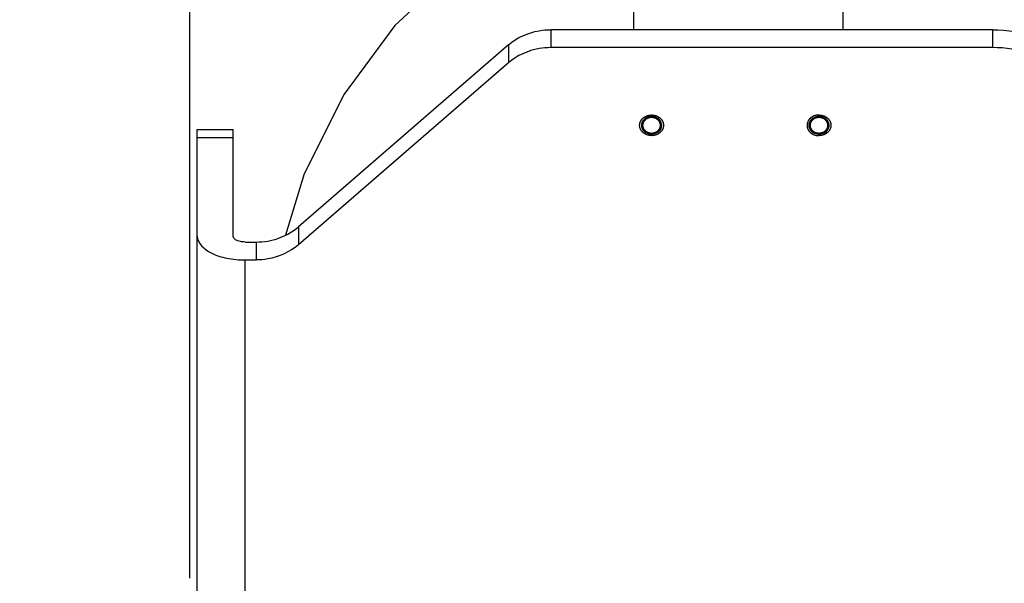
# Model space of a CAD drawing. Header units: millimetres. Extents: x 0 to 11890, y 0 to 8410.
# Tile 22 of 103: x 3673 to 3838, y 6844 to 6938. Entities that reach past the tile are written whole.
import ezdxf

# ---------------------------------------------------------------- set-up
doc = ezdxf.new("R2010")
doc.units = ezdxf.units.MM
doc.header["$LTSCALE"] = 653.95
doc.layers.get('0').update_dxf_attribs({"linetype": 'CONTINUOUS'})
for name, color, linetype in [('304105000045DXF_CONTINUOUS_LINE', 7, 'CONTINUOUS'), ('501025000001DXF_CONTINUOUS_LINE', 7, 'CONTINUOUS'), ('R50-1TANHUANDXF_CONTINUOUS_LINE', 7, 'CONTINUOUS'), ('运动范围_DXF_DIMENSION', 7, 'CONTINUOUS')]:
    doc.layers.add(name, color=color, linetype=linetype)
doc.styles.get("Standard").update_dxf_attribs({"font": 'txt', "width": 0.7})
doc.dimstyles.new('DIMSTYLE_4', dxfattribs={"dimtxt": 100, "dimasz": 60, "dimexe": 2, "dimexo": 0.2, "dimgap": 2.5, "dimtad": 1, "dimdsep": 46, "dimtxsty": 'Standard', "dimblk": '_FILLED', "dimblk1": '_FILLED', "dimblk2": '_FILLED', "dimcen": 0.09, "dimclrt": 5, "dimazin": 2, "dimtp": 0.01, "dimtm": 0.01, "dimtfac": 1, "dimtofl": 0, "dimtmove": 0, "dimatfit": 3, "dimldrblk": '_FILLED', "dimfxl": 0, "dimtolj": 1, "dimarcsym": 0})

# ---------------------------------------------------------------- blocks, each defined once
blk = doc.blocks.new('_FILLED')
at = {"color": 0, "linetype": 'ByBlock'}
blk.add_solid([(0, 0), (-1, 0.1167), (-1, -0.1167)], dxfattribs=at)
blk = doc.blocks.new('*D20')
at = {"layer": '运动范围_DXF_DIMENSION', "color": 2, "linetype": 'Continuous', "transparency": 16777216}
for p, q in [((3701.69, 6845.05), (3701.69, 7232.72)), ((4054.89, 7070.23), (4054.89, 7232.72)), ((3701.69, 7212.72), (3878.29, 7212.72)), ((4054.89, 7212.72), (3878.29, 7212.72))]:
    blk.add_line(p, q, dxfattribs=at)
at = {"layer": '运动范围_DXF_DIMENSION', "color": 2, "linetype": 'Continuous', "transparency": 16777216, "xscale": 60, "yscale": 60, "zscale": 60, "rotation": 180}
blk.add_blockref('_FILLED', (3701.69, 7212.72), dxfattribs=at)
at = {"layer": '运动范围_DXF_DIMENSION', "color": 2, "linetype": 'Continuous', "transparency": 16777216, "xscale": 60, "yscale": 60, "zscale": 60}
blk.add_blockref('_FILLED', (4054.89, 7212.72), dxfattribs=at)
blk = doc.blocks.new('*D22')
at = {"layer": '运动范围_DXF_DIMENSION', "color": 2, "linetype": 'Continuous', "transparency": 16777216}
for p, q in [((3977.19, 7143.43), (3508.52, 7143.43)), ((3528.52, 7143.43), (3528.52, 6210.83)), ((3528.52, 5278.23), (3528.52, 6210.83)), ((3854.11, 5278.23), (3508.52, 5278.23))]:
    blk.add_line(p, q, dxfattribs=at)
at = {"layer": '运动范围_DXF_DIMENSION', "color": 2, "linetype": 'Continuous', "transparency": 16777216, "xscale": 60, "yscale": 60, "zscale": 60}
for p, rotation in [((3528.52, 7143.43), 90), ((3528.52, 5278.23), 270)]:
    blk.add_blockref('_FILLED', p, dxfattribs=dict(at, rotation=rotation))

msp = doc.modelspace()

# ---------------------------------------------------------------- linework, layer by layer
at = {"layer": '304105000045DXF_CONTINUOUS_LINE', "color": 9, "linetype": 'Continuous'}
for p, q in [((3762.036, 6936.783), (3762.036, 6933.783)), ((3835.894, 6936.783), (3835.894, 6933.783)), ((3754.965, 6934.247), (3754.965, 6931.247)), ((3702.894, 6918.776), (3708.894, 6918.776)), ((3719.823, 6903.813), (3719.823, 6900.813)), ((3712.752, 6901.276), (3712.752, 6898.276)), ((3710.894, 6751.918), (3710.894, 6898.276))]:
    msp.add_line(p, q, dxfattribs=at)
at = {"layer": '304105000045DXF_CONTINUOUS_LINE', "color": 7, "linetype": 'Continuous'}
for p, q in [((3835.894, 6936.783), (3762.036, 6936.783)), ((3754.965, 6934.247), (3719.823, 6903.813)), ((3835.894, 6933.783), (3762.036, 6933.783)), ((3754.965, 6931.247), (3719.823, 6900.813)), ((3702.894, 6755.918), (3702.894, 6920.116)), ((3702.894, 6920.116), (3708.894, 6920.116)), ((3708.894, 6902.276), (3708.894, 6920.116)), ((3710.894, 6901.276), (3712.752, 6901.276)), ((3710.894, 6898.276), (3712.752, 6898.276))]:
    msp.add_line(p, q, dxfattribs=at)
for points, knots in [([(3754.965, 6934.247), (3756.387, 6935.478), (3758.857, 6936.574), (3761.384, 6936.783), (3762.036, 6936.783)], [0, 0, 0, 0, 0.7424458, 1, 1, 1, 1]), ([(3835.894, 6936.783), (3840.902, 6936.783), (3848.686, 6934.179), (3854.784, 6926.423), (3855.894, 6921.73), (3855.894, 6919.463)], [0, 0, 0, 0, 0.5194715, 0.7648538, 1, 1, 1, 1]), ([(3762.036, 6933.783), (3761.384, 6933.783), (3758.857, 6933.574), (3756.387, 6932.478), (3754.965, 6931.247)], [0, 0, 0, 0, 0.2575542, 1, 1, 1, 1]), ([(3855.393, 6920.317), (3854.376, 6924.175), (3848.823, 6931.442), (3840.237, 6933.783), (3835.894, 6933.783)], [0, 0, 0, 0, 0.4787791, 1, 1, 1, 1]), ([(3806.261, 6922.113), (3806.237, 6922.103), (3806.202, 6922.09), (3806.155, 6922.071), (3806.118, 6922.053), (3806.082, 6922.037), (3806.047, 6922.019), (3806.012, 6922), (3805.976, 6921.981), (3805.946, 6921.961), (3805.914, 6921.942), (3805.882, 6921.922), (3805.85, 6921.899), (3805.818, 6921.877), (3805.777, 6921.844), (3805.747, 6921.819), (3805.726, 6921.803)], [0, 0, 0, 0, 0.125, 0.1875, 0.25, 0.3125, 0.375, 0.4375, 0.5, 0.5625, 0.625, 0.6875, 0.75, 0.8125, 0.875, 1, 1, 1, 1]), ([(3806.894, 6922.222), (3806.868, 6922.221), (3806.829, 6922.22), (3806.777, 6922.218), (3806.736, 6922.214), (3806.695, 6922.212), (3806.654, 6922.206), (3806.614, 6922.2), (3806.573, 6922.195), (3806.534, 6922.187), (3806.493, 6922.179), (3806.454, 6922.17), (3806.415, 6922.159), (3806.375, 6922.15), (3806.324, 6922.134), (3806.286, 6922.121), (3806.261, 6922.113)], [0, 0, 0, 0, 0.125, 0.1875, 0.25, 0.3125, 0.375, 0.4375, 0.5, 0.5625, 0.625, 0.6875, 0.75, 0.8125, 0.875, 1, 1, 1, 1]), ([(3806.894, 6922.222), (3806.92, 6922.221), (3806.958, 6922.22), (3807.011, 6922.218), (3807.052, 6922.214), (3807.093, 6922.212), (3807.134, 6922.206), (3807.174, 6922.2), (3807.215, 6922.195), (3807.252, 6922.187), (3807.29, 6922.18), (3807.328, 6922.172), (3807.368, 6922.161), (3807.407, 6922.151), (3807.459, 6922.135), (3807.498, 6922.122), (3807.524, 6922.114)], [0, 0, 0, 0, 0.125, 0.1875, 0.25, 0.3125, 0.375, 0.4375, 0.5, 0.5625, 0.625, 0.6875, 0.75, 0.8125, 0.875, 1, 1, 1, 1]), ([(3807.524, 6922.114), (3807.547, 6922.105), (3807.583, 6922.091), (3807.63, 6922.072), (3807.667, 6922.055), (3807.703, 6922.038), (3807.738, 6922.02), (3807.773, 6922.001), (3807.809, 6921.983), (3807.841, 6921.962), (3807.875, 6921.941), (3807.908, 6921.921), (3807.937, 6921.899), (3807.967, 6921.879), (3808.008, 6921.846), (3808.039, 6921.821), (3808.06, 6921.804)], [0, 0, 0, 0, 0.125, 0.1875, 0.25, 0.3125, 0.375, 0.4375, 0.5, 0.5625, 0.625, 0.6875, 0.75, 0.8125, 0.875, 1, 1, 1, 1]), ([(3805.369, 6921.339), (3805.36, 6921.318), (3805.346, 6921.287), (3805.328, 6921.244), (3805.317, 6921.21), (3805.304, 6921.176), (3805.294, 6921.142), (3805.285, 6921.107), (3805.275, 6921.072), (3805.27, 6921.039), (3805.263, 6921.006), (3805.257, 6920.972), (3805.253, 6920.937), (3805.249, 6920.901), (3805.246, 6920.854), (3805.245, 6920.818), (3805.244, 6920.795)], [0, 0, 0, 0, 0.125, 0.1875, 0.25, 0.3125, 0.375, 0.4375, 0.5, 0.5625, 0.625, 0.6875, 0.75, 0.8125, 0.875, 1, 1, 1, 1]), ([(3805.244, 6920.795), (3805.247, 6920.772), (3805.252, 6920.725), (3805.259, 6920.656), (3805.266, 6920.598), (3805.27, 6920.558), (3805.273, 6920.534), (3805.274, 6920.517), (3805.281, 6920.5), (3805.288, 6920.478), (3805.302, 6920.439), (3805.321, 6920.384), (3805.341, 6920.328), (3805.354, 6920.289), (3805.362, 6920.267), (3805.367, 6920.25), (3805.377, 6920.235), (3805.39, 6920.214), (3805.412, 6920.178), (3805.443, 6920.127), (3805.475, 6920.076), (3805.496, 6920.039), (3805.509, 6920.019), (3805.518, 6920.003), (3805.532, 6919.99), (3805.549, 6919.971), (3805.579, 6919.94), (3805.622, 6919.894), (3805.666, 6919.848), (3805.696, 6919.816), (3805.713, 6919.798), (3805.725, 6919.783), (3805.742, 6919.773), (3805.762, 6919.758), (3805.799, 6919.732), (3805.85, 6919.695), (3805.902, 6919.658), (3805.938, 6919.632), (3805.959, 6919.618), (3805.974, 6919.606), (3805.992, 6919.598), (3806.016, 6919.587), (3806.057, 6919.568), (3806.116, 6919.54), (3806.176, 6919.513), (3806.217, 6919.494), (3806.241, 6919.483), (3806.258, 6919.474), (3806.278, 6919.47), (3806.304, 6919.462), (3806.35, 6919.45), (3806.415, 6919.433), (3806.48, 6919.416), (3806.526, 6919.404), (3806.552, 6919.397), (3806.572, 6919.391), (3806.592, 6919.39), (3806.619, 6919.388), (3806.666, 6919.384), (3806.733, 6919.378), (3806.813, 6919.371), (3806.867, 6919.366), (3806.894, 6919.364)], [0, 0, 0, 0, 0.03125, 0.0625, 0.09375, 0.109375, 0.1171875, 0.125, 0.1328125, 0.140625, 0.15625, 0.1875, 0.21875, 0.234375, 0.2421875, 0.25, 0.2578125, 0.265625, 0.28125, 0.3125, 0.34375, 0.359375, 0.3671875, 0.375, 0.3828125, 0.390625, 0.40625, 0.4375, 0.46875, 0.484375, 0.4921875, 0.5, 0.5078125, 0.515625, 0.53125, 0.5625, 0.59375, 0.609375, 0.6171875, 0.625, 0.6328125, 0.640625, 0.65625, 0.6875, 0.71875, 0.734375, 0.7421875, 0.75, 0.7578125, 0.765625, 0.78125, 0.8125, 0.84375, 0.859375, 0.8671875, 0.875, 0.8828125, 0.890625, 0.90625, 0.9375, 0.96875, 1, 1, 1, 1]), ([(3805.726, 6921.803), (3805.709, 6921.786), (3805.682, 6921.762), (3805.647, 6921.729), (3805.621, 6921.7), (3805.594, 6921.673), (3805.57, 6921.645), (3805.546, 6921.616), (3805.521, 6921.587), (3805.502, 6921.558), (3805.481, 6921.53), (3805.461, 6921.501), (3805.441, 6921.469), (3805.422, 6921.438), (3805.398, 6921.395), (3805.381, 6921.361), (3805.369, 6921.339)], [0, 0, 0, 0, 0.125, 0.1875, 0.25, 0.3125, 0.375, 0.4375, 0.5, 0.5625, 0.625, 0.6875, 0.75, 0.8125, 0.875, 1, 1, 1, 1]), ([(3808.544, 6920.795), (3808.541, 6920.772), (3808.536, 6920.725), (3808.528, 6920.656), (3808.522, 6920.598), (3808.518, 6920.558), (3808.515, 6920.534), (3808.514, 6920.517), (3808.507, 6920.5), (3808.5, 6920.478), (3808.486, 6920.439), (3808.467, 6920.384), (3808.447, 6920.328), (3808.434, 6920.289), (3808.426, 6920.267), (3808.421, 6920.25), (3808.41, 6920.235), (3808.398, 6920.214), (3808.376, 6920.178), (3808.345, 6920.127), (3808.313, 6920.076), (3808.291, 6920.039), (3808.278, 6920.019), (3808.27, 6920.003), (3808.256, 6919.99), (3808.239, 6919.971), (3808.209, 6919.94), (3808.166, 6919.894), (3808.122, 6919.848), (3808.092, 6919.816), (3808.075, 6919.798), (3808.063, 6919.783), (3808.046, 6919.773), (3808.026, 6919.758), (3807.989, 6919.732), (3807.938, 6919.695), (3807.886, 6919.658), (3807.85, 6919.632), (3807.829, 6919.618), (3807.814, 6919.606), (3807.795, 6919.598), (3807.772, 6919.587), (3807.731, 6919.568), (3807.672, 6919.54), (3807.612, 6919.513), (3807.571, 6919.494), (3807.547, 6919.483), (3807.53, 6919.474), (3807.51, 6919.47), (3807.484, 6919.462), (3807.438, 6919.45), (3807.373, 6919.433), (3807.308, 6919.416), (3807.262, 6919.404), (3807.236, 6919.397), (3807.216, 6919.391), (3807.196, 6919.39), (3807.169, 6919.388), (3807.122, 6919.384), (3807.055, 6919.378), (3806.975, 6919.371), (3806.921, 6919.366), (3806.894, 6919.364)], [0, 0, 0, 0, 0.03125, 0.0625, 0.09375, 0.109375, 0.1171875, 0.125, 0.1328125, 0.140625, 0.15625, 0.1875, 0.21875, 0.234375, 0.2421875, 0.25, 0.2578125, 0.265625, 0.28125, 0.3125, 0.34375, 0.359375, 0.3671875, 0.375, 0.3828125, 0.390625, 0.40625, 0.4375, 0.46875, 0.484375, 0.4921875, 0.5, 0.5078125, 0.515625, 0.53125, 0.5625, 0.59375, 0.609375, 0.6171875, 0.625, 0.6328125, 0.640625, 0.65625, 0.6875, 0.71875, 0.734375, 0.7421875, 0.75, 0.7578125, 0.765625, 0.78125, 0.8125, 0.84375, 0.859375, 0.8671875, 0.875, 0.8828125, 0.890625, 0.90625, 0.9375, 0.96875, 1, 1, 1, 1]), ([(3808.06, 6921.804), (3808.077, 6921.788), (3808.104, 6921.764), (3808.139, 6921.73), (3808.165, 6921.702), (3808.192, 6921.675), (3808.216, 6921.647), (3808.24, 6921.618), (3808.265, 6921.589), (3808.286, 6921.559), (3808.308, 6921.529), (3808.329, 6921.499), (3808.347, 6921.469), (3808.365, 6921.44), (3808.389, 6921.397), (3808.406, 6921.363), (3808.418, 6921.341)], [0, 0, 0, 0, 0.125, 0.1875, 0.25, 0.3125, 0.375, 0.4375, 0.5, 0.5625, 0.625, 0.6875, 0.75, 0.8125, 0.875, 1, 1, 1, 1]), ([(3808.418, 6921.341), (3808.427, 6921.32), (3808.441, 6921.288), (3808.459, 6921.246), (3808.471, 6921.211), (3808.483, 6921.177), (3808.493, 6921.143), (3808.502, 6921.108), (3808.513, 6921.073), (3808.518, 6921.041), (3808.525, 6921.007), (3808.531, 6920.974), (3808.534, 6920.938), (3808.539, 6920.903), (3808.542, 6920.855), (3808.543, 6920.819), (3808.544, 6920.795)], [0, 0, 0, 0, 0.125, 0.1875, 0.25, 0.3125, 0.375, 0.4375, 0.5, 0.5625, 0.625, 0.6875, 0.75, 0.8125, 0.875, 1, 1, 1, 1]), ([(3712.752, 6901.276), (3713.404, 6901.276), (3715.931, 6901.485), (3718.401, 6902.582), (3719.823, 6903.813)], [0, 0, 0, 0, 0.2575542, 1, 1, 1, 1]), ([(3702.894, 6902.276), (3702.894, 6901.052), (3704.962, 6899.316), (3707.901, 6898.484), (3709.868, 6898.276), (3710.894, 6898.276)], [0, 0, 0, 0, 0.3871982, 0.6756457, 1, 1, 1, 1]), ([(3710.894, 6901.276), (3710.638, 6901.276), (3709.926, 6901.327), (3708.894, 6901.762), (3708.894, 6902.276)], [0, 0, 0, 0, 0.3327926, 1, 1, 1, 1]), ([(3719.823, 6900.813), (3718.401, 6899.582), (3715.931, 6898.485), (3713.404, 6898.276), (3712.752, 6898.276)], [0, 0, 0, 0, 0.7424458, 1, 1, 1, 1])]:
    msp.add_open_spline(points, degree=3, knots=knots, dxfattribs=at)
at = {"layer": '304105000045DXF_CONTINUOUS_LINE', "color": 2, "linetype": 'Continuous'}
for points in [[(3778.894, 6919.061), (3778.862, 6919.064), (3778.797, 6919.069), (3778.7, 6919.077), (3778.619, 6919.085), (3778.562, 6919.089), (3778.53, 6919.092), (3778.505, 6919.093), (3778.482, 6919.1), (3778.451, 6919.108), (3778.397, 6919.123), (3778.319, 6919.143), (3778.241, 6919.163), (3778.186, 6919.177), (3778.155, 6919.186), (3778.131, 6919.191), (3778.11, 6919.202), (3778.081, 6919.215), (3778.031, 6919.238), (3777.959, 6919.271), (3777.888, 6919.304), (3777.837, 6919.327), (3777.809, 6919.341), (3777.786, 6919.349), (3777.768, 6919.364), (3777.742, 6919.382), (3777.698, 6919.414), (3777.633, 6919.459), (3777.569, 6919.505), (3777.525, 6919.537), (3777.502, 6919.552), (3777.489, 6919.562), (3777.479, 6919.568), (3777.472, 6919.577), (3777.462, 6919.587), (3777.444, 6919.606), (3777.407, 6919.644), (3777.356, 6919.699), (3777.304, 6919.753), (3777.268, 6919.791), (3777.25, 6919.81), (3777.24, 6919.821), (3777.231, 6919.829), (3777.226, 6919.839), (3777.218, 6919.851), (3777.205, 6919.873), (3777.178, 6919.916), (3777.14, 6919.979), (3777.101, 6920.041), (3777.074, 6920.084), (3777.061, 6920.106), (3777.053, 6920.118), (3777.047, 6920.127), (3777.044, 6920.138), (3777.039, 6920.151), (3777.031, 6920.175), (3777.014, 6920.222), (3776.99, 6920.289), (3776.967, 6920.356), (3776.95, 6920.404), (3776.942, 6920.427), (3776.937, 6920.441), (3776.933, 6920.451), (3776.932, 6920.461), (3776.93, 6920.476), (3776.928, 6920.501), (3776.922, 6920.551), (3776.914, 6920.622), (3776.905, 6920.693), (3776.9, 6920.743), (3776.897, 6920.768), (3776.895, 6920.782), (3776.893, 6920.793), (3776.895, 6920.804), (3776.897, 6920.818), (3776.9, 6920.842), (3776.905, 6920.891), (3776.913, 6920.961), (3776.921, 6921.031), (3776.927, 6921.08), (3776.929, 6921.105), (3776.931, 6921.119), (3776.931, 6921.13), (3776.936, 6921.14), (3776.94, 6921.153), (3776.949, 6921.177), (3776.965, 6921.224), (3776.988, 6921.291), (3777.012, 6921.359), (3777.028, 6921.406), (3777.037, 6921.43), (3777.041, 6921.443), (3777.044, 6921.453), (3777.051, 6921.462), (3777.058, 6921.475), (3777.072, 6921.497), (3777.098, 6921.54), (3777.137, 6921.602), (3777.175, 6921.665), (3777.201, 6921.708), (3777.215, 6921.73), (3777.223, 6921.742), (3777.227, 6921.752), (3777.236, 6921.76), (3777.246, 6921.771), (3777.265, 6921.79), (3777.301, 6921.829), (3777.354, 6921.885), (3777.406, 6921.94), (3777.443, 6921.979), (3777.461, 6921.998), (3777.472, 6922.009), (3777.479, 6922.018), (3777.489, 6922.024), (3777.502, 6922.034), (3777.524, 6922.049), (3777.568, 6922.08), (3777.631, 6922.125), (3777.693, 6922.17), (3777.737, 6922.201), (3777.763, 6922.219), (3777.781, 6922.233), (3777.803, 6922.242), (3777.831, 6922.256), (3777.882, 6922.279), (3777.953, 6922.312), (3778.025, 6922.345), (3778.075, 6922.369), (3778.104, 6922.382), (3778.125, 6922.393), (3778.149, 6922.398), (3778.18, 6922.407), (3778.234, 6922.421), (3778.312, 6922.442), (3778.39, 6922.462), (3778.444, 6922.477), (3778.475, 6922.484), (3778.498, 6922.492), (3778.523, 6922.493), (3778.556, 6922.496), (3778.597, 6922.499), (3778.647, 6922.504), (3778.713, 6922.509), (3778.795, 6922.517), (3778.861, 6922.522), (3778.894, 6922.525)], [(3778.894, 6922.525), (3778.926, 6922.522), (3778.991, 6922.517), (3779.088, 6922.509), (3779.169, 6922.502), (3779.226, 6922.497), (3779.258, 6922.494), (3779.283, 6922.493), (3779.306, 6922.486), (3779.337, 6922.478), (3779.391, 6922.464), (3779.469, 6922.443), (3779.547, 6922.423), (3779.602, 6922.409), (3779.633, 6922.4), (3779.657, 6922.396), (3779.677, 6922.384), (3779.706, 6922.371), (3779.757, 6922.348), (3779.828, 6922.315), (3779.9, 6922.282), (3779.951, 6922.259), (3779.979, 6922.245), (3780.001, 6922.237), (3780.02, 6922.222), (3780.046, 6922.204), (3780.09, 6922.172), (3780.154, 6922.127), (3780.219, 6922.081), (3780.263, 6922.05), (3780.286, 6922.034), (3780.298, 6922.025), (3780.309, 6922.018), (3780.316, 6922.01), (3780.326, 6921.999), (3780.344, 6921.98), (3780.38, 6921.942), (3780.432, 6921.887), (3780.484, 6921.833), (3780.52, 6921.795), (3780.538, 6921.776), (3780.548, 6921.765), (3780.556, 6921.757), (3780.562, 6921.747), (3780.569, 6921.735), (3780.583, 6921.713), (3780.61, 6921.67), (3780.648, 6921.608), (3780.687, 6921.546), (3780.713, 6921.502), (3780.727, 6921.48), (3780.734, 6921.468), (3780.741, 6921.459), (3780.744, 6921.449), (3780.749, 6921.435), (3780.757, 6921.412), (3780.774, 6921.364), (3780.797, 6921.297), (3780.821, 6921.23), (3780.838, 6921.183), (3780.846, 6921.159), (3780.851, 6921.145), (3780.855, 6921.136), (3780.856, 6921.125), (3780.857, 6921.11), (3780.86, 6921.085), (3780.866, 6921.036), (3780.874, 6920.964), (3780.882, 6920.893), (3780.888, 6920.843), (3780.891, 6920.818), (3780.893, 6920.804), (3780.895, 6920.793), (3780.893, 6920.783), (3780.891, 6920.769), (3780.888, 6920.744), (3780.883, 6920.695), (3780.875, 6920.625), (3780.867, 6920.555), (3780.861, 6920.506), (3780.859, 6920.481), (3780.857, 6920.467), (3780.857, 6920.457), (3780.852, 6920.447), (3780.848, 6920.433), (3780.839, 6920.409), (3780.823, 6920.362), (3780.799, 6920.295), (3780.776, 6920.227), (3780.759, 6920.18), (3780.751, 6920.157), (3780.746, 6920.143), (3780.744, 6920.133), (3780.737, 6920.124), (3780.73, 6920.111), (3780.716, 6920.09), (3780.69, 6920.046), (3780.651, 6919.984), (3780.613, 6919.922), (3780.586, 6919.878), (3780.573, 6919.856), (3780.565, 6919.844), (3780.56, 6919.834), (3780.552, 6919.826), (3780.542, 6919.815), (3780.523, 6919.796), (3780.486, 6919.757), (3780.434, 6919.701), (3780.382, 6919.646), (3780.345, 6919.607), (3780.327, 6919.588), (3780.316, 6919.577), (3780.309, 6919.568), (3780.299, 6919.562), (3780.286, 6919.553), (3780.264, 6919.537), (3780.22, 6919.506), (3780.157, 6919.461), (3780.094, 6919.416), (3780.051, 6919.385), (3780.025, 6919.367), (3780.007, 6919.353), (3779.985, 6919.344), (3779.956, 6919.33), (3779.906, 6919.307), (3779.835, 6919.274), (3779.763, 6919.241), (3779.713, 6919.217), (3779.684, 6919.204), (3779.663, 6919.193), (3779.639, 6919.188), (3779.608, 6919.179), (3779.554, 6919.165), (3779.476, 6919.145), (3779.398, 6919.124), (3779.344, 6919.109), (3779.312, 6919.102), (3779.29, 6919.094), (3779.264, 6919.093), (3779.232, 6919.09), (3779.19, 6919.087), (3779.141, 6919.082), (3779.075, 6919.077), (3778.993, 6919.07), (3778.927, 6919.064), (3778.894, 6919.061)], [(3806.894, 6922.525), (3806.862, 6922.522), (3806.797, 6922.517), (3806.7, 6922.509), (3806.619, 6922.502), (3806.562, 6922.497), (3806.53, 6922.494), (3806.505, 6922.493), (3806.482, 6922.486), (3806.451, 6922.478), (3806.397, 6922.464), (3806.319, 6922.443), (3806.241, 6922.423), (3806.186, 6922.409), (3806.155, 6922.4), (3806.131, 6922.396), (3806.11, 6922.384), (3806.081, 6922.371), (3806.031, 6922.348), (3805.959, 6922.315), (3805.888, 6922.282), (3805.837, 6922.259), (3805.809, 6922.245), (3805.786, 6922.237), (3805.768, 6922.222), (3805.742, 6922.204), (3805.698, 6922.172), (3805.633, 6922.127), (3805.569, 6922.081), (3805.525, 6922.05), (3805.502, 6922.034), (3805.489, 6922.025), (3805.479, 6922.018), (3805.472, 6922.01), (3805.462, 6921.999), (3805.444, 6921.98), (3805.407, 6921.942), (3805.356, 6921.887), (3805.304, 6921.833), (3805.268, 6921.795), (3805.25, 6921.776), (3805.24, 6921.765), (3805.231, 6921.757), (3805.226, 6921.747), (3805.218, 6921.735), (3805.205, 6921.713), (3805.178, 6921.67), (3805.14, 6921.608), (3805.101, 6921.546), (3805.074, 6921.502), (3805.061, 6921.48), (3805.053, 6921.468), (3805.047, 6921.459), (3805.044, 6921.449), (3805.039, 6921.435), (3805.031, 6921.412), (3805.014, 6921.364), (3804.99, 6921.297), (3804.967, 6921.23), (3804.95, 6921.183), (3804.942, 6921.159), (3804.937, 6921.145), (3804.933, 6921.136), (3804.932, 6921.125), (3804.93, 6921.11), (3804.928, 6921.085), (3804.922, 6921.036), (3804.914, 6920.964), (3804.905, 6920.893), (3804.9, 6920.843), (3804.897, 6920.818), (3804.895, 6920.804), (3804.893, 6920.793), (3804.895, 6920.783), (3804.897, 6920.769), (3804.9, 6920.744), (3804.905, 6920.695), (3804.913, 6920.625), (3804.921, 6920.555), (3804.927, 6920.506), (3804.929, 6920.481), (3804.931, 6920.467), (3804.931, 6920.457), (3804.936, 6920.447), (3804.94, 6920.433), (3804.949, 6920.409), (3804.965, 6920.362), (3804.988, 6920.295), (3805.012, 6920.227), (3805.028, 6920.18), (3805.037, 6920.157), (3805.041, 6920.143), (3805.044, 6920.133), (3805.051, 6920.124), (3805.058, 6920.111), (3805.072, 6920.09), (3805.098, 6920.046), (3805.137, 6919.984), (3805.175, 6919.922), (3805.201, 6919.878), (3805.215, 6919.856), (3805.223, 6919.844), (3805.227, 6919.834), (3805.236, 6919.826), (3805.246, 6919.815), (3805.265, 6919.796), (3805.301, 6919.757), (3805.354, 6919.701), (3805.406, 6919.646), (3805.443, 6919.607), (3805.461, 6919.588), (3805.472, 6919.577), (3805.479, 6919.568), (3805.489, 6919.562), (3805.502, 6919.553), (3805.524, 6919.537), (3805.568, 6919.506), (3805.631, 6919.461), (3805.693, 6919.416), (3805.737, 6919.385), (3805.763, 6919.367), (3805.781, 6919.353), (3805.803, 6919.344), (3805.831, 6919.33), (3805.882, 6919.307), (3805.953, 6919.274), (3806.025, 6919.241), (3806.075, 6919.217), (3806.104, 6919.204), (3806.125, 6919.193), (3806.149, 6919.188), (3806.18, 6919.179), (3806.234, 6919.165), (3806.312, 6919.145), (3806.39, 6919.124), (3806.444, 6919.109), (3806.475, 6919.102), (3806.498, 6919.094), (3806.523, 6919.093), (3806.556, 6919.09), (3806.597, 6919.087), (3806.647, 6919.082), (3806.713, 6919.077), (3806.795, 6919.07), (3806.861, 6919.064), (3806.894, 6919.061)], [(3806.894, 6922.525), (3806.926, 6922.522), (3806.991, 6922.517), (3807.088, 6922.509), (3807.169, 6922.502), (3807.226, 6922.497), (3807.258, 6922.494), (3807.283, 6922.493), (3807.306, 6922.486), (3807.337, 6922.478), (3807.391, 6922.464), (3807.469, 6922.443), (3807.547, 6922.423), (3807.602, 6922.409), (3807.633, 6922.4), (3807.657, 6922.396), (3807.677, 6922.384), (3807.706, 6922.371), (3807.757, 6922.348), (3807.828, 6922.315), (3807.9, 6922.282), (3807.951, 6922.259), (3807.979, 6922.245), (3808.001, 6922.237), (3808.02, 6922.222), (3808.046, 6922.204), (3808.09, 6922.172), (3808.154, 6922.127), (3808.219, 6922.081), (3808.263, 6922.05), (3808.286, 6922.034), (3808.298, 6922.025), (3808.309, 6922.018), (3808.316, 6922.01), (3808.326, 6921.999), (3808.344, 6921.98), (3808.38, 6921.942), (3808.432, 6921.887), (3808.484, 6921.833), (3808.52, 6921.795), (3808.538, 6921.776), (3808.548, 6921.765), (3808.556, 6921.757), (3808.562, 6921.747), (3808.569, 6921.735), (3808.583, 6921.713), (3808.61, 6921.67), (3808.648, 6921.608), (3808.687, 6921.546), (3808.713, 6921.502), (3808.727, 6921.48), (3808.734, 6921.468), (3808.741, 6921.459), (3808.744, 6921.449), (3808.749, 6921.435), (3808.757, 6921.412), (3808.774, 6921.364), (3808.797, 6921.297), (3808.821, 6921.23), (3808.838, 6921.183), (3808.846, 6921.159), (3808.851, 6921.145), (3808.855, 6921.136), (3808.856, 6921.125), (3808.857, 6921.11), (3808.86, 6921.085), (3808.866, 6921.036), (3808.874, 6920.964), (3808.882, 6920.893), (3808.888, 6920.843), (3808.891, 6920.818), (3808.893, 6920.804), (3808.895, 6920.793), (3808.893, 6920.783), (3808.891, 6920.769), (3808.888, 6920.744), (3808.883, 6920.695), (3808.875, 6920.625), (3808.867, 6920.555), (3808.861, 6920.506), (3808.859, 6920.481), (3808.857, 6920.467), (3808.857, 6920.457), (3808.852, 6920.447), (3808.848, 6920.433), (3808.839, 6920.409), (3808.823, 6920.362), (3808.799, 6920.295), (3808.776, 6920.227), (3808.759, 6920.18), (3808.751, 6920.157), (3808.746, 6920.143), (3808.744, 6920.133), (3808.737, 6920.124), (3808.73, 6920.111), (3808.716, 6920.09), (3808.69, 6920.046), (3808.651, 6919.984), (3808.613, 6919.922), (3808.586, 6919.878), (3808.573, 6919.856), (3808.565, 6919.844), (3808.56, 6919.834), (3808.552, 6919.826), (3808.542, 6919.815), (3808.523, 6919.796), (3808.486, 6919.757), (3808.434, 6919.701), (3808.382, 6919.646), (3808.345, 6919.607), (3808.327, 6919.588), (3808.316, 6919.577), (3808.309, 6919.568), (3808.299, 6919.562), (3808.286, 6919.553), (3808.264, 6919.537), (3808.22, 6919.506), (3808.157, 6919.461), (3808.094, 6919.416), (3808.051, 6919.385), (3808.025, 6919.367), (3808.007, 6919.353), (3807.985, 6919.344), (3807.956, 6919.33), (3807.906, 6919.307), (3807.835, 6919.274), (3807.763, 6919.241), (3807.713, 6919.217), (3807.684, 6919.204), (3807.663, 6919.193), (3807.639, 6919.188), (3807.608, 6919.179), (3807.554, 6919.165), (3807.476, 6919.145), (3807.398, 6919.124), (3807.344, 6919.109), (3807.312, 6919.102), (3807.29, 6919.094), (3807.264, 6919.093), (3807.232, 6919.09), (3807.19, 6919.087), (3807.141, 6919.082), (3807.075, 6919.077), (3806.993, 6919.07), (3806.927, 6919.064), (3806.894, 6919.061)]]:
    msp.add_open_spline(points, degree=3, knots=[0, 0, 0, 0, 0.015625, 0.03125, 0.046875, 0.0546875, 0.0585938, 0.0625, 0.0664062, 0.0703125, 0.078125, 0.09375, 0.109375, 0.1171875, 0.1210938, 0.125, 0.1289062, 0.1328125, 0.140625, 0.15625, 0.171875, 0.1796875, 0.1835938, 0.1875, 0.1914062, 0.1953125, 0.203125, 0.21875, 0.234375, 0.2421875, 0.2460938, 0.2480469, 0.25, 0.2519531, 0.2539062, 0.2578125, 0.265625, 0.28125, 0.296875, 0.3046875, 0.3085938, 0.3105469, 0.3125, 0.3144531, 0.3164062, 0.3203125, 0.328125, 0.34375, 0.359375, 0.3671875, 0.3710938, 0.3730469, 0.375, 0.3769531, 0.3789062, 0.3828125, 0.390625, 0.40625, 0.421875, 0.4296875, 0.4335938, 0.4355469, 0.4375, 0.4394531, 0.4414062, 0.4453125, 0.453125, 0.46875, 0.484375, 0.4921875, 0.4960938, 0.4980469, 0.5, 0.5019531, 0.5039062, 0.5078125, 0.515625, 0.53125, 0.546875, 0.5546875, 0.5585938, 0.5605469, 0.5625, 0.5644531, 0.5664062, 0.5703125, 0.578125, 0.59375, 0.609375, 0.6171875, 0.6210938, 0.6230469, 0.625, 0.6269531, 0.6289062, 0.6328125, 0.640625, 0.65625, 0.671875, 0.6796875, 0.6835938, 0.6855469, 0.6875, 0.6894531, 0.6914062, 0.6953125, 0.703125, 0.71875, 0.734375, 0.7421875, 0.7460938, 0.7480469, 0.75, 0.7519531, 0.7539062, 0.7578125, 0.765625, 0.78125, 0.796875, 0.8046875, 0.8085938, 0.8125, 0.8164062, 0.8203125, 0.828125, 0.84375, 0.859375, 0.8671875, 0.8710938, 0.875, 0.8789062, 0.8828125, 0.890625, 0.90625, 0.921875, 0.9296875, 0.9335938, 0.9375, 0.9414062, 0.9453125, 0.953125, 0.9609375, 0.96875, 0.984375, 1, 1, 1, 1], dxfattribs=at)
at = {"layer": '304105000045DXF_CONTINUOUS_LINE', "color": 7, "linetype": 'Continuous'}
for points in [[(3777.244, 6920.793), (3777.244, 6921.349), (3777.739, 6921.926), (3778.263, 6922.113)], [(3778.263, 6922.113), (3778.464, 6922.185), (3778.68, 6922.222), (3778.894, 6922.222)], [(3778.894, 6922.222), (3779.108, 6922.222), (3779.324, 6922.185), (3779.525, 6922.113)], [(3779.525, 6922.113), (3780.049, 6921.926), (3780.544, 6921.349), (3780.544, 6920.793)], [(3805.244, 6920.793), (3805.244, 6921.349), (3805.739, 6921.926), (3806.263, 6922.113)], [(3806.263, 6922.113), (3806.464, 6922.185), (3806.68, 6922.222), (3806.894, 6922.222)], [(3806.894, 6922.222), (3807.108, 6922.222), (3807.324, 6922.185), (3807.525, 6922.113)], [(3807.525, 6922.113), (3808.049, 6921.926), (3808.544, 6921.349), (3808.544, 6920.793)], [(3778.263, 6919.473), (3777.739, 6919.66), (3777.244, 6920.237), (3777.244, 6920.793)], [(3780.544, 6920.793), (3780.544, 6920.237), (3780.049, 6919.66), (3779.525, 6919.473)], [(3806.263, 6919.473), (3805.739, 6919.66), (3805.244, 6920.237), (3805.244, 6920.793)], [(3808.544, 6920.793), (3808.544, 6920.237), (3808.049, 6919.66), (3807.525, 6919.473)], [(3778.894, 6919.364), (3778.68, 6919.364), (3778.464, 6919.401), (3778.263, 6919.473)], [(3779.525, 6919.473), (3779.324, 6919.401), (3779.108, 6919.364), (3778.894, 6919.364)], [(3806.894, 6919.364), (3806.68, 6919.364), (3806.464, 6919.401), (3806.263, 6919.473)], [(3807.525, 6919.473), (3807.324, 6919.401), (3807.108, 6919.364), (3806.894, 6919.364)]]:
    msp.add_open_spline(points, degree=3, dxfattribs=at)
at = {"layer": '501025000001DXF_CONTINUOUS_LINE', "color": 2, "linetype": 'Continuous'}
for p, q in [((3777.394, 6920.793), (3777.394, 6921.372)), ((3780.394, 6920.793), (3780.394, 6921.372)), ((3805.394, 6920.793), (3805.394, 6921.372)), ((3808.394, 6920.793), (3808.394, 6921.372))]:
    msp.add_line(p, q, dxfattribs=at)
at = {"layer": '501025000001DXF_CONTINUOUS_LINE', "color": 7, "linetype": 'Continuous'}
for centre, start, end in [((3778.894, 6920.306), 81.42684, 98.57268), ((3806.894, 6920.306), 81.42684, 98.57268), ((3806.894, 6921.28), 261.42684, 278.57268)]:
    msp.add_arc(centre, 1.959, start, end, dxfattribs=at)
for points, knots in [([(3778.602, 6922.243), (3778.274, 6922.194), (3777.65, 6921.934), (3777.281, 6921.349), (3777.22, 6921.049)], [0, 0, 0, 0, 0.5205357, 1, 1, 1, 1]), ([(3780.568, 6921.049), (3780.507, 6921.349), (3780.138, 6921.934), (3779.514, 6922.194), (3779.186, 6922.243)], [0, 0, 0, 0, 0.4794648, 1, 1, 1, 1]), ([(3806.602, 6922.243), (3806.274, 6922.194), (3805.65, 6921.934), (3805.281, 6921.349), (3805.22, 6921.049)], [0, 0, 0, 0, 0.5205357, 1, 1, 1, 1]), ([(3808.568, 6921.049), (3808.507, 6921.349), (3808.138, 6921.934), (3807.514, 6922.194), (3807.186, 6922.243)], [0, 0, 0, 0, 0.4794648, 1, 1, 1, 1]), ([(3777.22, 6920.537), (3777.255, 6920.367), (3777.399, 6920.03), (3777.925, 6919.496), (3778.512, 6919.321), (3778.894, 6919.321)], [0, 0, 0, 0, 0.2355857, 0.4821109, 1, 1, 1, 1]), ([(3778.894, 6919.321), (3779.276, 6919.321), (3779.863, 6919.496), (3780.389, 6920.03), (3780.533, 6920.367), (3780.568, 6920.537)], [0, 0, 0, 0, 0.5178894, 0.7644145, 1, 1, 1, 1]), ([(3805.22, 6920.537), (3805.281, 6920.237), (3805.65, 6919.652), (3806.274, 6919.392), (3806.602, 6919.343)], [0, 0, 0, 0, 0.4794648, 1, 1, 1, 1]), ([(3807.186, 6919.343), (3807.514, 6919.392), (3808.138, 6919.652), (3808.507, 6920.237), (3808.568, 6920.537)], [0, 0, 0, 0, 0.5205357, 1, 1, 1, 1])]:
    msp.add_open_spline(points, degree=3, knots=knots, dxfattribs=at)
at = {"layer": '501025000001DXF_CONTINUOUS_LINE', "color": 2, "linetype": 'Continuous'}
for points, knots in [([(3778.894, 6922.092), (3778.846, 6922.088), (3778.775, 6922.081), (3778.679, 6922.072), (3778.625, 6922.067), (3778.59, 6922.063), (3778.566, 6922.062), (3778.538, 6922.052), (3778.503, 6922.042), (3778.458, 6922.029), (3778.401, 6922.012), (3778.344, 6921.995), (3778.305, 6921.983), (3778.282, 6921.976), (3778.268, 6921.972), (3778.256, 6921.969), (3778.246, 6921.963), (3778.228, 6921.954), (3778.192, 6921.934), (3778.14, 6921.907), (3778.077, 6921.874), (3778.025, 6921.846), (3777.989, 6921.826), (3777.968, 6921.816), (3777.952, 6921.8), (3777.93, 6921.783), (3777.896, 6921.753), (3777.853, 6921.717), (3777.81, 6921.681), (3777.775, 6921.652), (3777.754, 6921.633), (3777.736, 6921.62), (3777.723, 6921.602), (3777.7, 6921.571), (3777.667, 6921.527), (3777.627, 6921.473), (3777.594, 6921.429), (3777.57, 6921.398), (3777.559, 6921.383), (3777.552, 6921.374), (3777.548, 6921.364), (3777.543, 6921.352), (3777.535, 6921.332), (3777.52, 6921.298), (3777.499, 6921.249), (3777.478, 6921.201), (3777.462, 6921.162), (3777.45, 6921.132), (3777.438, 6921.108), (3777.436, 6921.087), (3777.432, 6921.066), (3777.428, 6921.04), (3777.422, 6920.998), (3777.41, 6920.925), (3777.401, 6920.862), (3777.394, 6920.82)], [0, 0, 0, 0, 0.0625, 0.09375, 0.125, 0.1328125, 0.140625, 0.15625, 0.171875, 0.1875, 0.21875, 0.25, 0.265625, 0.2734375, 0.28125, 0.2851562, 0.2890625, 0.296875, 0.3125, 0.34375, 0.375, 0.40625, 0.421875, 0.4296875, 0.4375, 0.453125, 0.46875, 0.5, 0.53125, 0.546875, 0.5625, 0.5703125, 0.578125, 0.59375, 0.625, 0.65625, 0.6875, 0.703125, 0.7109375, 0.7148438, 0.71875, 0.7265625, 0.734375, 0.75, 0.78125, 0.8125, 0.828125, 0.84375, 0.859375, 0.8671875, 0.875, 0.890625, 0.90625, 0.9375, 1, 1, 1, 1]), ([(3780.394, 6920.82), (3780.387, 6920.862), (3780.378, 6920.923), (3780.367, 6920.995), (3780.361, 6921.037), (3780.357, 6921.062), (3780.354, 6921.083), (3780.351, 6921.104), (3780.34, 6921.128), (3780.328, 6921.157), (3780.311, 6921.196), (3780.291, 6921.245), (3780.27, 6921.294), (3780.255, 6921.328), (3780.247, 6921.348), (3780.242, 6921.36), (3780.238, 6921.37), (3780.232, 6921.379), (3780.22, 6921.394), (3780.197, 6921.425), (3780.164, 6921.47), (3780.124, 6921.523), (3780.091, 6921.567), (3780.068, 6921.598), (3780.055, 6921.616), (3780.037, 6921.63), (3780.016, 6921.649), (3779.982, 6921.678), (3779.939, 6921.714), (3779.896, 6921.75), (3779.862, 6921.78), (3779.84, 6921.797), (3779.824, 6921.813), (3779.803, 6921.824), (3779.767, 6921.843), (3779.715, 6921.871), (3779.653, 6921.905), (3779.601, 6921.932), (3779.565, 6921.952), (3779.547, 6921.962), (3779.536, 6921.967), (3779.525, 6921.97), (3779.511, 6921.975), (3779.488, 6921.981), (3779.448, 6921.993), (3779.392, 6922.01), (3779.335, 6922.027), (3779.289, 6922.041), (3779.255, 6922.051), (3779.227, 6922.061), (3779.203, 6922.062), (3779.167, 6922.066), (3779.112, 6922.071), (3779.015, 6922.08), (3778.942, 6922.087), (3778.894, 6922.092)], [0, 0, 0, 0, 0.0625, 0.09375, 0.109375, 0.125, 0.1328125, 0.140625, 0.15625, 0.171875, 0.1875, 0.21875, 0.25, 0.265625, 0.2734375, 0.28125, 0.2851562, 0.2890625, 0.296875, 0.3125, 0.34375, 0.375, 0.40625, 0.421875, 0.4296875, 0.4375, 0.453125, 0.46875, 0.5, 0.53125, 0.546875, 0.5625, 0.5703125, 0.578125, 0.59375, 0.625, 0.65625, 0.6875, 0.703125, 0.7109375, 0.7148438, 0.71875, 0.7265625, 0.734375, 0.75, 0.78125, 0.8125, 0.828125, 0.84375, 0.859375, 0.8671875, 0.875, 0.90625, 0.9375, 1, 1, 1, 1]), ([(3806.894, 6922.092), (3806.846, 6922.088), (3806.775, 6922.081), (3806.679, 6922.072), (3806.625, 6922.067), (3806.59, 6922.063), (3806.566, 6922.062), (3806.538, 6922.052), (3806.503, 6922.042), (3806.458, 6922.029), (3806.401, 6922.012), (3806.344, 6921.995), (3806.305, 6921.983), (3806.282, 6921.976), (3806.268, 6921.972), (3806.256, 6921.969), (3806.246, 6921.963), (3806.228, 6921.954), (3806.192, 6921.934), (3806.14, 6921.907), (3806.077, 6921.874), (3806.025, 6921.846), (3805.989, 6921.826), (3805.968, 6921.816), (3805.952, 6921.8), (3805.93, 6921.783), (3805.896, 6921.753), (3805.853, 6921.717), (3805.81, 6921.681), (3805.775, 6921.652), (3805.754, 6921.633), (3805.736, 6921.62), (3805.723, 6921.602), (3805.7, 6921.571), (3805.667, 6921.527), (3805.627, 6921.473), (3805.594, 6921.429), (3805.57, 6921.398), (3805.559, 6921.383), (3805.552, 6921.374), (3805.548, 6921.364), (3805.543, 6921.352), (3805.535, 6921.332), (3805.52, 6921.298), (3805.499, 6921.249), (3805.478, 6921.201), (3805.462, 6921.162), (3805.45, 6921.132), (3805.438, 6921.108), (3805.436, 6921.087), (3805.432, 6921.066), (3805.428, 6921.04), (3805.422, 6920.998), (3805.41, 6920.925), (3805.401, 6920.862), (3805.394, 6920.82)], [0, 0, 0, 0, 0.0625, 0.09375, 0.125, 0.1328125, 0.140625, 0.15625, 0.171875, 0.1875, 0.21875, 0.25, 0.265625, 0.2734375, 0.28125, 0.2851562, 0.2890625, 0.296875, 0.3125, 0.34375, 0.375, 0.40625, 0.421875, 0.4296875, 0.4375, 0.453125, 0.46875, 0.5, 0.53125, 0.546875, 0.5625, 0.5703125, 0.578125, 0.59375, 0.625, 0.65625, 0.6875, 0.703125, 0.7109375, 0.7148438, 0.71875, 0.7265625, 0.734375, 0.75, 0.78125, 0.8125, 0.828125, 0.84375, 0.859375, 0.8671875, 0.875, 0.890625, 0.90625, 0.9375, 1, 1, 1, 1]), ([(3808.394, 6920.82), (3808.387, 6920.862), (3808.378, 6920.923), (3808.367, 6920.995), (3808.361, 6921.037), (3808.357, 6921.062), (3808.354, 6921.083), (3808.351, 6921.104), (3808.34, 6921.128), (3808.328, 6921.157), (3808.311, 6921.196), (3808.291, 6921.245), (3808.27, 6921.294), (3808.255, 6921.328), (3808.247, 6921.348), (3808.242, 6921.36), (3808.238, 6921.37), (3808.232, 6921.379), (3808.22, 6921.394), (3808.197, 6921.425), (3808.164, 6921.47), (3808.124, 6921.523), (3808.091, 6921.567), (3808.068, 6921.598), (3808.055, 6921.616), (3808.037, 6921.63), (3808.016, 6921.649), (3807.982, 6921.678), (3807.939, 6921.714), (3807.896, 6921.75), (3807.862, 6921.78), (3807.84, 6921.797), (3807.824, 6921.813), (3807.803, 6921.824), (3807.767, 6921.843), (3807.715, 6921.871), (3807.653, 6921.905), (3807.601, 6921.932), (3807.565, 6921.952), (3807.547, 6921.962), (3807.536, 6921.967), (3807.525, 6921.97), (3807.511, 6921.975), (3807.488, 6921.981), (3807.448, 6921.993), (3807.392, 6922.01), (3807.335, 6922.027), (3807.289, 6922.041), (3807.255, 6922.051), (3807.227, 6922.061), (3807.203, 6922.062), (3807.167, 6922.066), (3807.112, 6922.071), (3807.015, 6922.08), (3806.942, 6922.087), (3806.894, 6922.092)], [0, 0, 0, 0, 0.0625, 0.09375, 0.109375, 0.125, 0.1328125, 0.140625, 0.15625, 0.171875, 0.1875, 0.21875, 0.25, 0.265625, 0.2734375, 0.28125, 0.2851562, 0.2890625, 0.296875, 0.3125, 0.34375, 0.375, 0.40625, 0.421875, 0.4296875, 0.4375, 0.453125, 0.46875, 0.5, 0.53125, 0.546875, 0.5625, 0.5703125, 0.578125, 0.59375, 0.625, 0.65625, 0.6875, 0.703125, 0.7109375, 0.7148438, 0.71875, 0.7265625, 0.734375, 0.75, 0.78125, 0.8125, 0.828125, 0.84375, 0.859375, 0.8671875, 0.875, 0.90625, 0.9375, 1, 1, 1, 1]), ([(3777.394, 6920.82), (3777.396, 6920.799), (3777.4, 6920.757), (3777.405, 6920.694), (3777.41, 6920.641), (3777.413, 6920.604), (3777.416, 6920.583), (3777.416, 6920.567), (3777.422, 6920.552), (3777.428, 6920.531), (3777.44, 6920.495), (3777.457, 6920.443), (3777.474, 6920.392), (3777.485, 6920.355), (3777.493, 6920.335), (3777.496, 6920.319), (3777.506, 6920.305), (3777.517, 6920.286), (3777.537, 6920.252), (3777.565, 6920.204), (3777.594, 6920.156), (3777.613, 6920.123), (3777.625, 6920.104), (3777.632, 6920.089), (3777.645, 6920.077), (3777.66, 6920.06), (3777.687, 6920.031), (3777.726, 6919.988), (3777.765, 6919.946), (3777.791, 6919.917), (3777.807, 6919.9), (3777.818, 6919.887), (3777.833, 6919.877), (3777.852, 6919.863), (3777.885, 6919.839), (3777.932, 6919.804), (3777.98, 6919.77), (3778.013, 6919.745), (3778.032, 6919.732), (3778.046, 6919.72), (3778.063, 6919.714), (3778.085, 6919.703), (3778.123, 6919.685), (3778.177, 6919.659), (3778.232, 6919.634), (3778.27, 6919.615), (3778.292, 6919.605), (3778.307, 6919.596), (3778.326, 6919.593), (3778.349, 6919.586), (3778.391, 6919.575), (3778.45, 6919.559), (3778.509, 6919.543), (3778.551, 6919.532), (3778.575, 6919.526), (3778.592, 6919.52), (3778.611, 6919.519), (3778.636, 6919.517), (3778.68, 6919.513), (3778.743, 6919.507), (3778.819, 6919.501), (3778.869, 6919.496), (3778.894, 6919.494)], [0, 0, 0, 0, 0.03125, 0.0625, 0.09375, 0.109375, 0.1171875, 0.125, 0.1328125, 0.140625, 0.15625, 0.1875, 0.21875, 0.234375, 0.2421875, 0.25, 0.2578125, 0.265625, 0.28125, 0.3125, 0.34375, 0.359375, 0.3671875, 0.375, 0.3828125, 0.390625, 0.40625, 0.4375, 0.46875, 0.484375, 0.4921875, 0.5, 0.5078125, 0.515625, 0.53125, 0.5625, 0.59375, 0.609375, 0.6171875, 0.625, 0.6328125, 0.640625, 0.65625, 0.6875, 0.71875, 0.734375, 0.7421875, 0.75, 0.7578125, 0.765625, 0.78125, 0.8125, 0.84375, 0.859375, 0.8671875, 0.875, 0.8828125, 0.890625, 0.90625, 0.9375, 0.96875, 1, 1, 1, 1]), ([(3778.894, 6919.494), (3778.918, 6919.496), (3778.967, 6919.5), (3779.04, 6919.506), (3779.1, 6919.512), (3779.143, 6919.515), (3779.167, 6919.517), (3779.185, 6919.518), (3779.203, 6919.524), (3779.227, 6919.53), (3779.268, 6919.541), (3779.328, 6919.556), (3779.387, 6919.572), (3779.429, 6919.583), (3779.452, 6919.589), (3779.471, 6919.593), (3779.487, 6919.602), (3779.509, 6919.612), (3779.547, 6919.63), (3779.602, 6919.655), (3779.656, 6919.681), (3779.695, 6919.698), (3779.716, 6919.709), (3779.733, 6919.715), (3779.747, 6919.727), (3779.766, 6919.74), (3779.8, 6919.764), (3779.847, 6919.798), (3779.895, 6919.833), (3779.929, 6919.857), (3779.947, 6919.871), (3779.963, 6919.88), (3779.973, 6919.894), (3779.989, 6919.91), (3780.016, 6919.94), (3780.056, 6919.981), (3780.094, 6920.023), (3780.122, 6920.052), (3780.137, 6920.069), (3780.15, 6920.081), (3780.157, 6920.096), (3780.169, 6920.115), (3780.189, 6920.149), (3780.218, 6920.196), (3780.246, 6920.244), (3780.267, 6920.277), (3780.278, 6920.296), (3780.288, 6920.31), (3780.292, 6920.326), (3780.299, 6920.347), (3780.311, 6920.383), (3780.328, 6920.435), (3780.345, 6920.486), (3780.357, 6920.522), (3780.364, 6920.543), (3780.37, 6920.558), (3780.371, 6920.575), (3780.373, 6920.597), (3780.376, 6920.635), (3780.381, 6920.689), (3780.388, 6920.755), (3780.392, 6920.798), (3780.394, 6920.82)], [0, 0, 0, 0, 0.03125, 0.0625, 0.09375, 0.109375, 0.1171875, 0.125, 0.1328125, 0.140625, 0.15625, 0.1875, 0.21875, 0.234375, 0.2421875, 0.25, 0.2578125, 0.265625, 0.28125, 0.3125, 0.34375, 0.359375, 0.3671875, 0.375, 0.3828125, 0.390625, 0.40625, 0.4375, 0.46875, 0.484375, 0.4921875, 0.5, 0.5078125, 0.515625, 0.53125, 0.5625, 0.59375, 0.609375, 0.6171875, 0.625, 0.6328125, 0.640625, 0.65625, 0.6875, 0.71875, 0.734375, 0.7421875, 0.75, 0.7578125, 0.765625, 0.78125, 0.8125, 0.84375, 0.859375, 0.8671875, 0.875, 0.8828125, 0.890625, 0.90625, 0.9375, 0.96875, 1, 1, 1, 1]), ([(3805.394, 6920.82), (3805.396, 6920.799), (3805.4, 6920.757), (3805.405, 6920.694), (3805.41, 6920.641), (3805.413, 6920.604), (3805.416, 6920.583), (3805.416, 6920.567), (3805.422, 6920.552), (3805.428, 6920.531), (3805.44, 6920.495), (3805.457, 6920.443), (3805.474, 6920.392), (3805.485, 6920.355), (3805.493, 6920.335), (3805.496, 6920.319), (3805.506, 6920.305), (3805.517, 6920.286), (3805.537, 6920.252), (3805.565, 6920.204), (3805.594, 6920.156), (3805.613, 6920.123), (3805.625, 6920.104), (3805.632, 6920.089), (3805.645, 6920.077), (3805.66, 6920.06), (3805.687, 6920.031), (3805.726, 6919.988), (3805.765, 6919.946), (3805.791, 6919.917), (3805.807, 6919.9), (3805.818, 6919.887), (3805.833, 6919.877), (3805.852, 6919.863), (3805.885, 6919.839), (3805.932, 6919.804), (3805.98, 6919.77), (3806.013, 6919.745), (3806.032, 6919.732), (3806.046, 6919.72), (3806.063, 6919.714), (3806.085, 6919.703), (3806.123, 6919.685), (3806.177, 6919.659), (3806.232, 6919.634), (3806.27, 6919.615), (3806.292, 6919.605), (3806.307, 6919.596), (3806.326, 6919.593), (3806.349, 6919.586), (3806.391, 6919.575), (3806.45, 6919.559), (3806.509, 6919.543), (3806.551, 6919.532), (3806.575, 6919.526), (3806.592, 6919.52), (3806.611, 6919.519), (3806.636, 6919.517), (3806.68, 6919.513), (3806.743, 6919.507), (3806.819, 6919.501), (3806.869, 6919.496), (3806.894, 6919.494)], [0, 0, 0, 0, 0.03125, 0.0625, 0.09375, 0.109375, 0.1171875, 0.125, 0.1328125, 0.140625, 0.15625, 0.1875, 0.21875, 0.234375, 0.2421875, 0.25, 0.2578125, 0.265625, 0.28125, 0.3125, 0.34375, 0.359375, 0.3671875, 0.375, 0.3828125, 0.390625, 0.40625, 0.4375, 0.46875, 0.484375, 0.4921875, 0.5, 0.5078125, 0.515625, 0.53125, 0.5625, 0.59375, 0.609375, 0.6171875, 0.625, 0.6328125, 0.640625, 0.65625, 0.6875, 0.71875, 0.734375, 0.7421875, 0.75, 0.7578125, 0.765625, 0.78125, 0.8125, 0.84375, 0.859375, 0.8671875, 0.875, 0.8828125, 0.890625, 0.90625, 0.9375, 0.96875, 1, 1, 1, 1]), ([(3806.894, 6919.494), (3806.918, 6919.496), (3806.967, 6919.5), (3807.04, 6919.506), (3807.1, 6919.512), (3807.143, 6919.515), (3807.167, 6919.517), (3807.185, 6919.518), (3807.203, 6919.524), (3807.227, 6919.53), (3807.268, 6919.541), (3807.328, 6919.556), (3807.387, 6919.572), (3807.429, 6919.583), (3807.452, 6919.589), (3807.471, 6919.593), (3807.487, 6919.602), (3807.509, 6919.612), (3807.547, 6919.63), (3807.602, 6919.655), (3807.656, 6919.681), (3807.695, 6919.698), (3807.716, 6919.709), (3807.733, 6919.715), (3807.747, 6919.727), (3807.766, 6919.74), (3807.8, 6919.764), (3807.847, 6919.798), (3807.895, 6919.833), (3807.929, 6919.857), (3807.947, 6919.871), (3807.963, 6919.88), (3807.973, 6919.894), (3807.989, 6919.91), (3808.016, 6919.94), (3808.056, 6919.981), (3808.094, 6920.023), (3808.122, 6920.052), (3808.137, 6920.069), (3808.15, 6920.081), (3808.157, 6920.096), (3808.169, 6920.115), (3808.189, 6920.149), (3808.218, 6920.196), (3808.246, 6920.244), (3808.267, 6920.277), (3808.278, 6920.296), (3808.288, 6920.31), (3808.292, 6920.326), (3808.299, 6920.347), (3808.311, 6920.383), (3808.328, 6920.435), (3808.345, 6920.486), (3808.357, 6920.522), (3808.364, 6920.543), (3808.37, 6920.558), (3808.371, 6920.575), (3808.373, 6920.597), (3808.376, 6920.635), (3808.381, 6920.689), (3808.388, 6920.755), (3808.392, 6920.798), (3808.394, 6920.82)], [0, 0, 0, 0, 0.03125, 0.0625, 0.09375, 0.109375, 0.1171875, 0.125, 0.1328125, 0.140625, 0.15625, 0.1875, 0.21875, 0.234375, 0.2421875, 0.25, 0.2578125, 0.265625, 0.28125, 0.3125, 0.34375, 0.359375, 0.3671875, 0.375, 0.3828125, 0.390625, 0.40625, 0.4375, 0.46875, 0.484375, 0.4921875, 0.5, 0.5078125, 0.515625, 0.53125, 0.5625, 0.59375, 0.609375, 0.6171875, 0.625, 0.6328125, 0.640625, 0.65625, 0.6875, 0.71875, 0.734375, 0.7421875, 0.75, 0.7578125, 0.765625, 0.78125, 0.8125, 0.84375, 0.859375, 0.8671875, 0.875, 0.8828125, 0.890625, 0.90625, 0.9375, 0.96875, 1, 1, 1, 1])]:
    msp.add_open_spline(points, degree=3, knots=knots, dxfattribs=at)
at = {"layer": '501025000001DXF_CONTINUOUS_LINE', "color": 7, "linetype": 'Continuous'}
for points in [[(3777.22, 6921.049), (3777.186, 6920.882), (3777.186, 6920.704), (3777.22, 6920.537)], [(3780.568, 6920.537), (3780.602, 6920.704), (3780.602, 6920.882), (3780.568, 6921.049)], [(3805.22, 6921.049), (3805.186, 6920.882), (3805.186, 6920.704), (3805.22, 6920.537)], [(3808.568, 6920.537), (3808.602, 6920.704), (3808.602, 6920.882), (3808.568, 6921.049)]]:
    msp.add_open_spline(points, degree=3, dxfattribs=at)
at = {"layer": 'R50-1TANHUANDXF_CONTINUOUS_LINE', "color": 9, "linetype": 'Continuous'}
for p, q in [((3775.894, 6957.226), (3775.894, 6936.783)), ((3810.894, 6957.226), (3810.894, 6936.783))]:
    msp.add_line(p, q, dxfattribs=at)
at = {"layer": 'R50-1TANHUANDXF_CONTINUOUS_LINE', "color": 7, "linetype": 'Continuous'}
msp.add_line((3720.804, 6912.699), (3717.675, 6902.409), dxfattribs=at)
msp.add_lwpolyline([(3775.894, 6957.226), (3768.586, 6956.637), (3757.047, 6953.258), (3745.917, 6946.748), (3735.946, 6937.494), (3727.502, 6926.017), (3720.804, 6912.699)], dxfattribs=at)

# ---------------------------------------------------------------- dimensions: what is measured, and where the dimension line sits
at = {"layer": '运动范围_DXF_DIMENSION', "color": 2, "linetype": 'Continuous'}
for base, p1, p2, angle, picture, middle in [((3701.694, 7212.72), (4054.894, 7070.033), (3701.694, 6844.85), 180, '*D20', (3703.294, 7212.72)), ((3528.518, 5278.233), (3977.394, 7143.433), (3854.307, 5278.233), 270, '*D22', (3528.518, 6000.833))]:
    dim = msp.add_linear_dim(base=base, p1=p1, p2=p2, angle=angle, dimstyle='DIMSTYLE_4', dxfattribs=at)
    dim.commit()
    dim.dimension.update_dxf_attribs({"geometry": picture, "text_midpoint": middle, "dimtype": 160})

doc.saveas('drawing.dxf')
